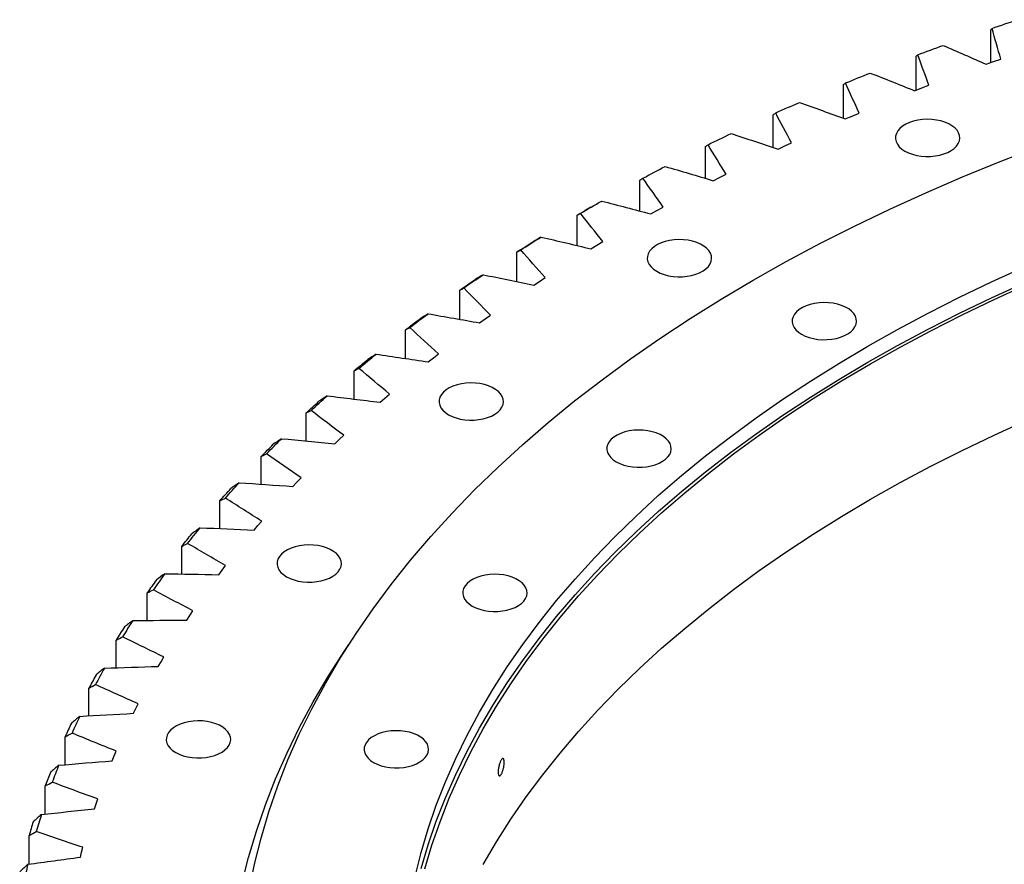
# Model space of a CAD drawing. Header units: millimetres. Extents: x 66 to 11122, y 38030 to 47056.
# Tile 11 of 17: x 6168 to 6672, y 42879 to 43312. Entities that reach past the tile are written whole.
import ezdxf

# ---------------------------------------------------------------- set-up
doc = ezdxf.new("R2010")
doc.units = ezdxf.units.MM
doc.header["$LTSCALE"] = 50

msp = doc.modelspace()

# ---------------------------------------------------------------- linework, layer by layer
at = {"color": 7, "linetype": 'Continuous', "lineweight": 25}
for p, q in [((6665.43, 43289.93), (6665.43, 43306.68)), ((6627.19, 43275.83), (6627.19, 43293.16)), ((6663.08, 43289.1), (6666.85, 43290.44)), ((6666.85, 43290.44), (6670.65, 43291.74)), ((6590.03, 43261.36), (6590.03, 43278.68)), ((6630.1, 43276.97), (6633.8, 43278.37)), ((6626.44, 43275.54), (6630.1, 43276.97)), ((6554, 43246.49), (6554, 43263.27)), ((6594.41, 43262.58), (6598, 43264.07)), ((6590.86, 43261.06), (6594.41, 43262.58)), ((6559.85, 43247.3), (6563.33, 43248.88)), ((6519.18, 43230.65), (6519.18, 43246.96)), ((6556.42, 43245.69), (6559.85, 43247.3)), ((6526.49, 43231.16), (6529.84, 43232.83)), ((6485.63, 43213.89), (6485.63, 43229.78)), ((6523.18, 43229.46), (6526.49, 43231.16)), ((6460.47, 43215.86), (6457.64, 43214.23)), ((6491.21, 43212.41), (6494.39, 43214.18)), ((6494.39, 43214.18), (6497.6, 43215.94)), ((6453.42, 43196.25), (6453.42, 43211.77)), ((6463.61, 43196.42), (6466.69, 43198.25)), ((6422.62, 43177.75), (6422.62, 43192.96)), ((6460.57, 43194.56), (6463.61, 43196.42)), ((6431.31, 43175.95), (6434.21, 43177.88)), ((6434.21, 43177.88), (6437.14, 43179.79)), ((6393.27, 43158.45), (6393.27, 43173.39)), ((6403.5, 43156.62), (6406.25, 43158.62)), ((6406.25, 43158.62), (6409.04, 43160.6)), ((6365.44, 43138.38), (6365.44, 43153.1)), ((6377.19, 43136.6), (6379.78, 43138.67)), ((6379.78, 43138.67), (6382.41, 43140.72)), ((6339.18, 43117.58), (6339.18, 43132.11)), ((6352.43, 43115.93), (6354.85, 43118.07)), ((6354.85, 43118.07), (6357.33, 43120.18)), ((6314.55, 43096.1), (6314.55, 43110.48)), ((6329.26, 43094.66), (6331.52, 43096.85)), ((6331.52, 43096.85), (6333.83, 43099.03)), ((6291.58, 43073.97), (6291.58, 43088.25)), ((6309.82, 43075.07), (6311.97, 43077.3)), ((6307.73, 43072.82), (6309.82, 43075.07)), ((6270.33, 43051.25), (6270.33, 43065.46)), ((6287.89, 43050.45), (6289.81, 43052.75)), ((6289.81, 43052.75), (6291.78, 43055.04)), ((6250.84, 43027.98), (6250.84, 43042.15)), ((6271.51, 43029.95), (6273.3, 43032.28)), ((6269.76, 43027.6), (6271.51, 43029.95)), ((6233.13, 43004.21), (6233.13, 43018.36)), ((6253.39, 43004.32), (6254.96, 43006.71)), ((6254.96, 43006.71), (6256.58, 43009.08)), ((6217.25, 42979.97), (6217.25, 42994.16)), ((6240.19, 42983.07), (6241.63, 42985.48)), ((6238.81, 42980.64), (6240.19, 42983.07)), ((6203.23, 42955.32), (6203.23, 42969.57)), ((6227.24, 42959.08), (6228.49, 42961.52)), ((6226.05, 42956.62), (6227.24, 42959.08)), ((6191.1, 42930.31), (6191.1, 42944.65)), ((6216.13, 42934.78), (6217.19, 42937.26)), ((6215.12, 42932.29), (6216.13, 42934.78)), ((6180.87, 42904.97), (6180.87, 42919.45)), ((6206.06, 42907.71), (6206.88, 42910.22)), ((6206.88, 42910.22), (6207.75, 42912.73)), ((6172.57, 42879.37), (6172.57, 42894.01)), ((6198.88, 42882.93), (6199.5, 42885.46)), ((6199.5, 42885.46), (6200.18, 42887.98))]:
    msp.add_line(p, q, dxfattribs=at)
at = {"color": 7, "linetype": 'Continuous', "lineweight": 25, "flags": 128}
for points in [[(6666.1, 43307.5), (6667.76, 43308.06), (6669.42, 43308.62), (6671.08, 43309.17), (6672.75, 43309.73), (6674.41, 43310.28), (6676.08, 43310.83), (6677.75, 43311.38), (6679.42, 43311.92)], [(6628.06, 43294), (6629.67, 43294.6), (6631.29, 43295.2), (6632.9, 43295.79), (6634.52, 43296.39), (6636.15, 43296.98), (6637.77, 43297.57), (6639.4, 43298.16), (6641.02, 43298.75)], [(6591.07, 43279.54), (6592.64, 43280.18), (6594.21, 43280.82), (6595.78, 43281.46), (6597.35, 43282.09), (6598.93, 43282.73), (6600.51, 43283.36), (6602.09, 43283.99), (6603.67, 43284.62)], [(6555.23, 43264.16), (6556.74, 43264.84), (6558.26, 43265.52), (6559.78, 43266.19), (6561.31, 43266.87), (6562.83, 43267.54), (6564.36, 43268.21), (6565.89, 43268.88), (6567.42, 43269.55)], [(6621.44, 43244.64), (6623.26, 43243.73), (6625.29, 43242.98), (6627.49, 43242.41), (6629.81, 43242.04), (6632.2, 43241.86), (6634.61, 43241.89), (6636.98, 43242.11), (6639.28, 43242.54), (6641.44, 43243.15), (6643.42, 43243.94), (6645.19, 43244.89), (6646.69, 43245.97), (6647.91, 43247.17), (6648.81, 43248.46), (6649.38, 43249.81), (6649.6, 43251.2), (6649.47, 43252.59), (6648.99, 43253.95), (6648.17, 43255.26), (6647.03, 43256.48), (6645.59, 43257.6), (6643.89, 43258.58), (6641.95, 43259.41), (6639.83, 43260.07), (6637.57, 43260.54), (6635.21, 43260.82), (6632.8, 43260.89), (6630.4, 43260.77), (6628.06, 43260.44), (6625.83, 43259.92), (6623.75, 43259.22), (6621.87, 43258.35), (6620.23, 43257.33), (6618.86, 43256.18), (6617.8, 43254.94), (6617.07, 43253.61), (6616.67, 43252.24), (6616.63, 43250.85), (6616.93, 43249.47), (6617.59, 43248.13), (6618.57, 43246.86), (6619.86, 43245.69), (6621.44, 43244.64)], [(6520.58, 43247.88), (6522.05, 43248.6), (6523.51, 43249.32), (6524.98, 43250.03), (6526.45, 43250.75), (6527.92, 43251.46), (6529.4, 43252.17), (6530.88, 43252.87), (6532.36, 43253.58)], [(6285.36, 42865.81), (6288.12, 42879.3), (6291.5, 42892.75), (6295.49, 42906.14), (6300.08, 42919.46), (6305.27, 42932.72), (6311.07, 42945.88), (6317.45, 42958.96), (6324.43, 42971.94), (6332, 42984.8), (6340.15, 42997.55), (6348.87, 43010.17), (6358.16, 43022.65), (6368.01, 43034.99), (6378.42, 43047.17), (6389.38, 43059.2), (6400.88, 43071.05), (6412.91, 43082.73), (6425.47, 43094.22), (6438.54, 43105.52), (6452.13, 43116.61), (6466.21, 43127.5), (6480.78, 43138.17), (6495.83, 43148.61), (6511.35, 43158.83), (6527.32, 43168.81), (6543.74, 43178.54), (6560.6, 43188.02), (6577.89, 43197.24), (6595.58, 43206.2), (6613.67, 43214.89), (6632.16, 43223.3), (6651.01, 43231.43), (6670.23, 43239.27), (6689.8, 43246.82)], [(6487.21, 43230.75), (6488.62, 43231.5), (6490.03, 43232.25), (6491.44, 43233), (6492.86, 43233.75), (6494.27, 43234.5), (6495.69, 43235.25), (6497.12, 43235.99), (6498.54, 43236.74)], [(6455.18, 43212.78), (6456.53, 43213.57), (6457.88, 43214.36), (6459.23, 43215.14), (6460.59, 43215.93), (6461.95, 43216.71), (6463.31, 43217.49), (6464.67, 43218.27), (6466.04, 43219.05)], [(6453.42, 43211.77), (6454.5, 43212.41), (6455.59, 43213.04), (6456.67, 43213.66), (6457.64, 43214.23)], [(6422.62, 43192.96), (6423.65, 43193.62), (6424.68, 43194.28), (6425.72, 43194.94), (6426.76, 43195.59), (6427.8, 43196.25), (6428.84, 43196.9), (6429.88, 43197.55), (6430.93, 43198.21)], [(6424.54, 43194.02), (6425.83, 43194.84), (6427.12, 43195.66), (6428.41, 43196.48), (6429.71, 43197.3), (6431.01, 43198.12), (6432.31, 43198.93), (6433.61, 43199.74), (6434.92, 43200.56)], [(6494.25, 43183.03), (6496.07, 43182.12), (6498.1, 43181.37), (6500.3, 43180.8), (6502.62, 43180.43), (6505.01, 43180.25), (6507.42, 43180.28), (6509.8, 43180.5), (6512.09, 43180.93), (6514.25, 43181.54), (6516.24, 43182.33), (6518, 43183.28), (6519.51, 43184.36), (6520.72, 43185.56), (6521.63, 43186.85), (6522.19, 43188.2), (6522.41, 43189.59), (6522.28, 43190.98), (6521.8, 43192.34), (6520.98, 43193.65), (6519.84, 43194.87), (6518.4, 43195.99), (6516.7, 43196.97), (6514.77, 43197.8), (6512.64, 43198.46), (6510.38, 43198.93), (6508.02, 43199.21), (6505.61, 43199.28), (6503.21, 43199.16), (6500.87, 43198.83), (6498.64, 43198.31), (6496.56, 43197.61), (6494.68, 43196.74), (6493.04, 43195.72), (6491.68, 43194.57), (6490.61, 43193.33), (6489.88, 43192), (6489.48, 43190.63), (6489.44, 43189.24), (6489.75, 43187.86), (6490.4, 43186.52), (6491.38, 43185.25), (6492.67, 43184.08), (6494.25, 43183.03)], [(6370.41, 42873.05), (6373.48, 42885.25), (6377.1, 42897.41), (6381.27, 42909.5), (6385.98, 42921.53), (6391.24, 42933.48), (6397.04, 42945.35), (6403.37, 42957.13), (6410.24, 42968.81), (6417.63, 42980.38), (6425.55, 42991.83), (6433.98, 43003.16), (6442.92, 43014.36), (6452.37, 43025.42), (6462.32, 43036.34), (6472.76, 43047.1), (6483.68, 43057.69), (6495.08, 43068.12), (6506.95, 43078.38), (6519.28, 43088.45), (6532.06, 43098.33), (6545.28, 43108.01), (6558.94, 43117.5), (6573.03, 43126.77), (6587.53, 43135.82), (6602.43, 43144.66), (6617.74, 43153.26), (6633.42, 43161.63), (6649.48, 43169.76), (6665.91, 43177.65), (6682.68, 43185.28)], [(6393.27, 43173.39), (6394.25, 43174.08), (6395.24, 43174.76), (6396.22, 43175.44), (6397.21, 43176.12), (6398.2, 43176.8), (6399.19, 43177.48), (6400.18, 43178.16), (6401.18, 43178.84)], [(6395.36, 43174.5), (6396.59, 43175.35), (6397.81, 43176.2), (6399.04, 43177.06), (6400.27, 43177.91), (6401.51, 43178.75), (6402.75, 43179.6), (6403.99, 43180.45), (6405.23, 43181.29)], [(6373.48, 42877.09), (6377.1, 42889.24), (6381.27, 42901.34), (6385.98, 42913.36), (6391.24, 42925.32), (6397.04, 42937.19), (6403.37, 42948.96), (6410.24, 42960.64), (6417.63, 42972.21), (6425.55, 42983.67), (6433.98, 42995), (6442.92, 43006.2), (6452.37, 43017.26), (6462.32, 43028.17), (6472.76, 43038.93), (6483.68, 43049.53), (6495.08, 43059.96), (6506.95, 43070.21), (6519.28, 43080.28), (6532.06, 43090.16), (6545.28, 43099.85), (6558.94, 43109.33), (6573.03, 43118.6), (6587.53, 43127.66), (6602.43, 43136.49), (6617.74, 43145.1), (6633.42, 43153.47), (6649.48, 43161.6), (6665.91, 43169.48), (6682.68, 43177.12)], [(6375.46, 42876.91), (6379.06, 42889.03), (6383.22, 42901.1), (6387.92, 42913.1), (6393.17, 42925.02), (6398.95, 42936.86), (6405.27, 42948.61), (6412.12, 42960.26), (6419.5, 42971.8), (6427.4, 42983.22), (6435.81, 42994.53), (6444.73, 43005.7), (6454.15, 43016.73), (6464.08, 43027.62), (6474.49, 43038.35), (6485.38, 43048.92), (6496.76, 43059.33), (6508.6, 43069.56), (6520.89, 43079.6), (6533.64, 43089.46), (6546.84, 43099.12), (6560.46, 43108.58), (6574.51, 43117.83), (6588.98, 43126.86), (6603.85, 43135.67), (6619.11, 43144.26), (6634.76, 43152.61), (6650.78, 43160.72), (6667.17, 43168.59), (6683.9, 43176.2)], [(6568.49, 43150.78), (6570.32, 43149.87), (6572.35, 43149.12), (6574.55, 43148.56), (6576.87, 43148.18), (6579.26, 43148), (6581.67, 43148.03), (6584.04, 43148.26), (6586.34, 43148.68), (6588.5, 43149.29), (6590.48, 43150.08), (6592.25, 43151.03), (6593.75, 43152.11), (6594.97, 43153.31), (6595.87, 43154.6), (6596.44, 43155.96), (6596.66, 43157.34), (6596.53, 43158.73), (6596.05, 43160.09), (6595.23, 43161.4), (6594.09, 43162.62), (6592.65, 43163.74), (6590.95, 43164.72), (6589.01, 43165.55), (6586.89, 43166.21), (6584.63, 43166.68), (6582.26, 43166.96), (6579.86, 43167.04), (6577.46, 43166.91), (6575.12, 43166.58), (6572.89, 43166.06), (6570.81, 43165.36), (6568.93, 43164.49), (6567.29, 43163.47), (6565.92, 43162.33), (6564.86, 43161.08), (6564.12, 43159.76), (6563.73, 43158.38), (6563.69, 43156.99), (6563.99, 43155.61), (6564.64, 43154.27), (6565.63, 43153.01), (6566.92, 43151.83), (6568.49, 43150.78)], [(6365.44, 43153.1), (6366.37, 43153.8), (6367.3, 43154.51), (6368.23, 43155.22), (6369.17, 43155.92), (6370.11, 43156.63), (6371.04, 43157.33), (6371.98, 43158.03), (6372.93, 43158.74)], [(6367.7, 43154.25), (6368.85, 43155.14), (6370.02, 43156.02), (6371.18, 43156.9), (6372.34, 43157.78), (6373.51, 43158.66), (6374.69, 43159.54), (6375.86, 43160.42), (6377.04, 43161.29)], [(6339.18, 43132.11), (6340.06, 43132.84), (6340.94, 43133.57), (6341.81, 43134.3), (6342.69, 43135.03), (6343.58, 43135.76), (6344.46, 43136.49), (6345.34, 43137.21), (6346.23, 43137.94)], [(6341.6, 43133.33), (6342.69, 43134.24), (6343.78, 43135.15), (6344.87, 43136.07), (6345.97, 43136.97), (6347.07, 43137.88), (6348.18, 43138.79), (6349.28, 43139.7), (6350.39, 43140.6)], [(6387.52, 43109.6), (6389.35, 43108.69), (6391.38, 43107.95), (6393.58, 43107.38), (6395.9, 43107), (6398.29, 43106.83), (6400.7, 43106.85), (6403.07, 43107.08), (6405.37, 43107.5), (6407.53, 43108.12), (6409.51, 43108.91), (6411.28, 43109.85), (6412.78, 43110.94), (6414, 43112.14), (6414.9, 43113.43), (6415.47, 43114.78), (6415.69, 43116.16), (6415.56, 43117.55), (6415.08, 43118.91), (6414.26, 43120.22), (6413.12, 43121.45), (6411.68, 43122.56), (6409.98, 43123.55), (6408.04, 43124.38), (6405.92, 43125.03), (6403.66, 43125.51), (6401.3, 43125.78), (6398.89, 43125.86), (6396.49, 43125.73), (6394.15, 43125.41), (6391.92, 43124.89), (6389.84, 43124.18), (6387.96, 43123.31), (6386.32, 43122.3), (6384.95, 43121.15), (6383.89, 43119.9), (6383.15, 43118.58), (6382.76, 43117.21), (6382.72, 43115.82), (6383.02, 43114.44), (6383.68, 43113.1), (6384.66, 43111.83), (6385.95, 43110.65), (6387.52, 43109.6)], [(6317.12, 43111.76), (6318.14, 43112.7), (6319.16, 43113.64), (6320.18, 43114.58), (6321.21, 43115.52), (6322.24, 43116.45), (6323.27, 43117.39), (6324.31, 43118.32), (6325.35, 43119.25)], [(6314.55, 43110.48), (6315.37, 43111.24), (6316.19, 43111.99), (6317.01, 43112.74), (6317.83, 43113.49), (6318.66, 43114.24), (6319.49, 43114.99), (6320.32, 43115.73), (6321.15, 43116.48)], [(6405.27, 42879.2), (6412.12, 42890.85), (6419.5, 42902.39), (6427.4, 42913.82), (6435.81, 42925.12), (6444.73, 42936.29), (6454.15, 42947.33), (6464.08, 42958.21), (6474.49, 42968.95), (6485.38, 42979.52), (6496.76, 42989.92), (6508.6, 43000.15), (6520.89, 43010.2), (6533.64, 43020.05), (6546.84, 43029.72), (6560.46, 43039.17), (6574.51, 43048.42), (6588.98, 43057.46), (6603.85, 43066.27), (6619.11, 43074.85), (6634.76, 43083.2), (6650.78, 43091.31), (6667.17, 43099.18), (6683.9, 43106.8)], [(6473.54, 43085.45), (6475.36, 43084.54), (6477.39, 43083.79), (6479.59, 43083.23), (6481.91, 43082.85), (6484.3, 43082.67), (6486.71, 43082.7), (6489.08, 43082.93), (6491.38, 43083.35), (6493.54, 43083.96), (6495.52, 43084.75), (6497.29, 43085.7), (6498.79, 43086.78), (6500.01, 43087.98), (6500.91, 43089.27), (6501.48, 43090.63), (6501.7, 43092.01), (6501.57, 43093.4), (6501.09, 43094.76), (6500.27, 43096.07), (6499.13, 43097.29), (6497.69, 43098.41), (6495.99, 43099.39), (6494.05, 43100.22), (6491.93, 43100.88), (6489.67, 43101.35), (6487.31, 43101.63), (6484.9, 43101.71), (6482.5, 43101.58), (6480.16, 43101.25), (6477.93, 43100.73), (6475.85, 43100.03), (6473.97, 43099.16), (6472.33, 43098.14), (6470.96, 43097), (6469.9, 43095.75), (6469.17, 43094.43), (6468.77, 43093.05), (6468.73, 43091.66), (6469.03, 43090.28), (6469.69, 43088.95), (6470.67, 43087.68), (6471.96, 43086.5), (6473.54, 43085.45)], [(6294.3, 43089.6), (6295.25, 43090.56), (6296.2, 43091.53), (6297.15, 43092.49), (6298.1, 43093.45), (6299.06, 43094.41), (6300.02, 43095.37), (6300.99, 43096.33), (6301.96, 43097.29)], [(6291.58, 43088.25), (6292.34, 43089.02), (6293.11, 43089.79), (6293.87, 43090.57), (6294.64, 43091.34), (6295.4, 43092.11), (6296.17, 43092.87), (6296.95, 43093.64), (6297.72, 43094.41)], [(6270.33, 43065.46), (6271.03, 43066.25), (6271.74, 43067.04), (6272.44, 43067.83), (6273.15, 43068.62), (6273.85, 43069.41), (6274.57, 43070.19), (6275.28, 43070.98), (6275.99, 43071.77)], [(6273.19, 43066.88), (6274.06, 43067.86), (6274.94, 43068.85), (6275.82, 43069.84), (6276.7, 43070.82), (6277.58, 43071.8), (6278.47, 43072.79), (6279.36, 43073.77), (6280.26, 43074.75)], [(6253.83, 43043.64), (6254.63, 43044.65), (6255.43, 43045.66), (6256.23, 43046.66), (6257.04, 43047.67), (6257.84, 43048.68), (6258.66, 43049.68), (6259.47, 43050.68), (6260.29, 43051.69)], [(6250.84, 43042.15), (6251.47, 43042.95), (6252.12, 43043.76), (6252.76, 43044.57), (6253.41, 43045.37), (6254.05, 43046.18), (6254.7, 43046.99), (6255.36, 43047.79), (6256.01, 43048.59)], [(6304.51, 43026.59), (6306.33, 43025.69), (6308.36, 43024.94), (6310.56, 43024.37), (6312.88, 43024), (6315.27, 43023.82), (6317.68, 43023.84), (6320.06, 43024.07), (6322.35, 43024.5), (6324.51, 43025.11), (6326.5, 43025.9), (6328.26, 43026.85), (6329.77, 43027.93), (6330.99, 43029.13), (6331.89, 43030.42), (6332.45, 43031.77), (6332.67, 43033.16), (6332.54, 43034.54), (6332.06, 43035.91), (6331.24, 43037.22), (6330.1, 43038.44), (6328.66, 43039.56), (6326.96, 43040.54), (6325.03, 43041.37), (6322.91, 43042.03), (6320.64, 43042.5), (6318.28, 43042.78), (6315.87, 43042.85), (6313.48, 43042.73), (6311.13, 43042.4), (6308.9, 43041.88), (6306.82, 43041.18), (6304.94, 43040.31), (6303.3, 43039.29), (6301.94, 43038.14), (6300.87, 43036.89), (6300.14, 43035.57), (6299.74, 43034.2), (6299.7, 43032.81), (6300.01, 43031.43), (6300.66, 43030.09), (6301.64, 43028.82), (6302.93, 43027.65), (6304.51, 43026.59)], [(6399.67, 43011.59), (6401.49, 43010.68), (6403.53, 43009.94), (6405.73, 43009.37), (6408.05, 43008.99), (6410.43, 43008.82), (6412.84, 43008.84), (6415.22, 43009.07), (6417.51, 43009.5), (6419.67, 43010.11), (6421.66, 43010.9), (6423.42, 43011.84), (6424.93, 43012.93), (6426.15, 43014.13), (6427.05, 43015.42), (6427.62, 43016.77), (6427.84, 43018.15), (6427.7, 43019.54), (6427.22, 43020.91), (6426.4, 43022.21), (6425.26, 43023.44), (6423.83, 43024.55), (6422.12, 43025.54), (6420.19, 43026.37), (6418.07, 43027.03), (6415.8, 43027.5), (6413.44, 43027.78), (6411.04, 43027.85), (6408.64, 43027.73), (6406.3, 43027.4), (6404.06, 43026.88), (6401.98, 43026.17), (6400.1, 43025.31), (6398.46, 43024.29), (6397.1, 43023.14), (6396.04, 43021.89), (6395.3, 43020.57), (6394.91, 43019.2), (6394.86, 43017.81), (6395.17, 43016.43), (6395.82, 43015.09), (6396.8, 43013.82), (6398.1, 43012.65), (6399.67, 43011.59)], [(6281.68, 42869.26), (6285.08, 42882.8), (6289.1, 42896.29), (6293.72, 42909.71), (6298.95, 42923.06), (6304.79, 42936.32), (6311.22, 42949.49), (6318.25, 42962.56), (6325.87, 42975.52), (6334.08, 42988.36), (6336.42, 42991.84)], [(6247.72, 42936.53), (6249.55, 42935.62), (6251.58, 42934.87), (6253.78, 42934.31), (6256.1, 42933.93), (6258.49, 42933.75), (6260.89, 42933.78), (6263.27, 42934), (6265.56, 42934.43), (6267.73, 42935.04), (6269.71, 42935.83), (6271.48, 42936.78), (6272.98, 42937.86), (6274.2, 42939.06), (6275.1, 42940.35), (6275.67, 42941.7), (6275.89, 42943.09), (6275.75, 42944.48), (6275.27, 42945.84), (6274.45, 42947.15), (6273.31, 42948.37), (6271.88, 42949.49), (6270.17, 42950.47), (6268.24, 42951.3), (6266.12, 42951.96), (6263.85, 42952.43), (6261.49, 42952.71), (6259.09, 42952.79), (6256.69, 42952.66), (6254.35, 42952.33), (6252.11, 42951.81), (6250.04, 42951.11), (6248.16, 42950.24), (6246.52, 42949.22), (6245.15, 42948.08), (6244.09, 42946.83), (6243.35, 42945.5), (6242.96, 42944.13), (6242.91, 42942.74), (6243.22, 42941.36), (6243.87, 42940.02), (6244.86, 42938.75), (6246.15, 42937.58), (6247.72, 42936.53)], [(6349.14, 42931.45), (6350.97, 42930.54), (6353, 42929.8), (6355.2, 42929.23), (6357.52, 42928.86), (6359.91, 42928.68), (6362.32, 42928.7), (6364.69, 42928.93), (6366.99, 42929.36), (6369.15, 42929.97), (6371.13, 42930.76), (6372.9, 42931.7), (6374.4, 42932.79), (6375.62, 42933.99), (6376.52, 42935.28), (6377.09, 42936.63), (6377.31, 42938.02), (6377.18, 42939.4), (6376.7, 42940.77), (6375.88, 42942.07), (6374.74, 42943.3), (6373.3, 42944.41), (6371.6, 42945.4), (6369.66, 42946.23), (6367.54, 42946.89), (6365.28, 42947.36), (6362.92, 42947.64), (6360.51, 42947.71), (6358.11, 42947.59), (6355.77, 42947.26), (6353.54, 42946.74), (6351.46, 42946.04), (6349.58, 42945.17), (6347.94, 42944.15), (6346.57, 42943), (6345.51, 42941.75), (6344.77, 42940.43), (6344.38, 42939.06), (6344.34, 42937.67), (6344.64, 42936.29), (6345.3, 42934.95), (6346.28, 42933.68), (6347.57, 42932.51), (6349.14, 42931.45)]]:
    msp.add_lwpolyline(points, dxfattribs=at)
at = {"color": 7, "linetype": 'Continuous', "lineweight": 25}
for centre, radius, start, end in [((6643.12, 42736.45), 495.88, 143.9693, 145.1327), ((6641, 42732.93), 497.83, 144.0868, 145.0153), ((6612.93, 42751.7), 464.05, 147.5285, 148.5016), ((6615.15, 42755.15), 462.23, 147.4054, 148.6247), ((6587.28, 42766.65), 434.36, 151.1319, 152.1489), ((6589.6, 42770.03), 432.66, 151.0033, 152.2775), ((6564.39, 42778.07), 408.77, 154.893, 155.952), ((6566.8, 42781.42), 407.17, 154.7591, 156.0859), ((6547.05, 42789.67), 385.76, 158.6646, 160.04), ((6544.56, 42786.36), 387.28, 158.8034, 159.9012), ((6530.62, 42795.24), 368.41, 162.7065, 164.1248), ((6528.06, 42791.95), 369.85, 162.8496, 163.9816), ((6517.71, 42798.6), 355.07, 166.8662, 168.3198)]:
    msp.add_arc(centre, radius, start, end, dxfattribs=at)
for points in [[(6665.43, 43306.68), (6665.65, 43306.96), (6665.88, 43307.23), (6666.1, 43307.5)], [(6670.65, 43291.74), (6669.08, 43296.99), (6667.56, 43302.24), (6666.1, 43307.5)], [(6641.02, 43298.75), (6648.41, 43295.56), (6655.76, 43292.34), (6663.08, 43289.1)], [(6627.19, 43293.16), (6627.48, 43293.44), (6627.77, 43293.72), (6628.06, 43294)], [(6633.8, 43278.37), (6631.83, 43283.57), (6629.91, 43288.78), (6628.06, 43294)], [(6603.67, 43284.62), (6611.29, 43281.62), (6618.88, 43278.59), (6626.44, 43275.54)], [(6590.03, 43278.68), (6590.37, 43278.96), (6590.72, 43279.25), (6591.07, 43279.54)], [(6598, 43264.07), (6595.64, 43269.22), (6593.33, 43274.38), (6591.07, 43279.54)], [(6567.42, 43269.55), (6575.27, 43266.75), (6583.08, 43263.92), (6590.86, 43261.06)], [(6554, 43263.27), (6554.41, 43263.56), (6554.82, 43263.86), (6555.23, 43264.16)], [(6563.33, 43248.88), (6560.57, 43253.96), (6557.87, 43259.06), (6555.23, 43264.16)], [(6532.36, 43253.58), (6540.41, 43250.98), (6548.43, 43248.35), (6556.42, 43245.69)], [(6519.18, 43246.96), (6519.64, 43247.27), (6520.11, 43247.58), (6520.58, 43247.88)], [(6529.84, 43232.83), (6526.7, 43237.83), (6523.61, 43242.85), (6520.58, 43247.88)], [(6498.54, 43236.74), (6506.78, 43234.34), (6515, 43231.92), (6523.18, 43229.46)], [(6485.63, 43229.78), (6486.16, 43230.1), (6486.68, 43230.43), (6487.21, 43230.75)], [(6497.6, 43215.94), (6494.09, 43220.86), (6490.62, 43225.8), (6487.21, 43230.75)], [(6466.04, 43219.05), (6474.46, 43216.87), (6482.85, 43214.65), (6491.21, 43212.41)], [(6453.42, 43211.77), (6454.01, 43212.11), (6454.59, 43212.44), (6455.18, 43212.78)], [(6466.69, 43198.25), (6462.8, 43203.08), (6458.96, 43207.92), (6455.18, 43212.78)], [(6434.92, 43200.56), (6433.59, 43199.77), (6432.26, 43198.99), (6430.93, 43198.21)], [(6434.92, 43200.56), (6443.49, 43198.59), (6452.04, 43196.59), (6460.57, 43194.56)], [(6422.62, 43192.96), (6423.26, 43193.32), (6423.9, 43193.67), (6424.54, 43194.02)], [(6437.14, 43179.79), (6432.89, 43184.52), (6428.69, 43189.26), (6424.54, 43194.02)], [(6405.23, 43181.29), (6403.88, 43180.48), (6402.53, 43179.66), (6401.18, 43178.84)], [(6405.23, 43181.29), (6413.94, 43179.54), (6422.64, 43177.76), (6431.31, 43175.95)], [(6393.27, 43173.39), (6393.97, 43173.76), (6394.66, 43174.13), (6395.36, 43174.5)], [(6409.04, 43160.6), (6404.43, 43165.22), (6399.87, 43169.85), (6395.36, 43174.5)], [(6377.04, 43161.29), (6375.67, 43160.44), (6374.3, 43159.59), (6372.93, 43158.74)], [(6377.04, 43161.29), (6385.88, 43159.77), (6394.7, 43158.21), (6403.5, 43156.62)], [(6365.44, 43153.1), (6366.19, 43153.48), (6366.94, 43153.87), (6367.7, 43154.25)], [(6382.41, 43140.72), (6377.46, 43145.22), (6372.56, 43149.73), (6367.7, 43154.25)], [(6350.39, 43140.6), (6349.01, 43139.71), (6347.62, 43138.83), (6346.23, 43137.94)], [(6350.39, 43140.6), (6359.34, 43139.3), (6368.27, 43137.97), (6377.19, 43136.6)], [(6339.18, 43132.11), (6339.99, 43132.52), (6340.79, 43132.92), (6341.6, 43133.33)], [(6357.33, 43120.18), (6352.04, 43124.55), (6346.8, 43128.93), (6341.6, 43133.33)], [(6325.35, 43119.25), (6323.95, 43118.33), (6322.55, 43117.41), (6321.15, 43116.48)], [(6325.35, 43119.25), (6334.39, 43118.18), (6343.41, 43117.07), (6352.43, 43115.93)], [(6314.55, 43110.48), (6315.4, 43110.91), (6316.26, 43111.34), (6317.12, 43111.76)], [(6333.83, 43099.03), (6328.22, 43103.25), (6322.64, 43107.5), (6317.12, 43111.76)], [(6301.96, 43097.29), (6300.54, 43096.33), (6299.13, 43095.37), (6297.72, 43094.41)], [(6301.96, 43097.29), (6311.07, 43096.44), (6320.17, 43095.57), (6329.26, 43094.66)], [(6291.58, 43088.25), (6292.49, 43088.7), (6293.39, 43089.15), (6294.3, 43089.6)], [(6311.97, 43077.3), (6306.04, 43081.38), (6300.15, 43085.48), (6294.3, 43089.6)], [(6280.26, 43074.75), (6278.84, 43073.76), (6277.41, 43072.76), (6275.99, 43071.77)], [(6280.26, 43074.75), (6289.42, 43074.14), (6298.58, 43073.49), (6307.73, 43072.82)], [(6270.33, 43065.46), (6271.28, 43065.93), (6272.24, 43066.4), (6273.19, 43066.88)], [(6291.78, 43055.04), (6285.54, 43058.96), (6279.35, 43062.91), (6273.19, 43066.88)], [(6260.29, 43051.69), (6258.86, 43050.66), (6257.44, 43049.63), (6256.01, 43048.59)], [(6260.29, 43051.69), (6269.49, 43051.31), (6278.69, 43050.9), (6287.89, 43050.45)], [(6250.84, 43042.15), (6251.83, 43042.64), (6252.83, 43043.14), (6253.83, 43043.64)], [(6273.3, 43032.28), (6266.77, 43036.05), (6260.28, 43039.83), (6253.83, 43043.64)], [(6242.1, 43028.14), (6240.67, 43027.07), (6239.24, 43026), (6237.81, 43024.94)], [(6242.1, 43028.14), (6251.32, 43027.99), (6260.54, 43027.81), (6269.76, 43027.6)], [(6233.13, 43018.36), (6234.17, 43018.89), (6235.22, 43019.41), (6236.26, 43019.93)], [(6256.58, 43009.08), (6249.77, 43012.68), (6242.99, 43016.29), (6236.26, 43019.93)], [(6225.72, 43004.15), (6224.29, 43003.05), (6222.86, 43001.94), (6221.43, 43000.84)], [(6225.72, 43004.15), (6234.94, 43004.24), (6244.17, 43004.3), (6253.39, 43004.32)], [(6217.25, 42994.16), (6218.34, 42994.71), (6219.42, 42995.26), (6220.51, 42995.81)], [(6241.63, 42985.48), (6234.55, 42988.9), (6227.51, 42992.34), (6220.51, 42995.81)], [(6211.18, 42979.77), (6220.39, 42980.09), (6229.6, 42980.38), (6238.81, 42980.64)], [(6211.18, 42979.77), (6209.75, 42978.63), (6208.32, 42977.49), (6206.89, 42976.35)], [(6203.23, 42969.57), (6204.36, 42970.15), (6205.48, 42970.72), (6206.61, 42971.3)], [(6228.49, 42961.52), (6221.16, 42964.76), (6213.87, 42968.02), (6206.61, 42971.3)], [(6198.51, 42955.05), (6207.68, 42955.6), (6216.86, 42956.13), (6226.05, 42956.62)], [(6198.51, 42955.05), (6197.08, 42953.87), (6195.66, 42952.7), (6194.24, 42951.52)], [(6191.1, 42944.65), (6192.26, 42945.26), (6193.42, 42945.86), (6194.58, 42946.47)], [(6217.19, 42937.26), (6209.63, 42940.3), (6202.09, 42943.37), (6194.58, 42946.47)], [(6187.73, 42930.02), (6186.31, 42928.81), (6184.9, 42927.6), (6183.48, 42926.39)], [(6187.73, 42930.02), (6196.85, 42930.81), (6205.98, 42931.57), (6215.12, 42932.29)], [(6180.87, 42919.45), (6182.07, 42920.08), (6183.26, 42920.72), (6184.46, 42921.36)], [(6207.75, 42912.73), (6199.96, 42915.58), (6192.2, 42918.45), (6184.46, 42921.36)], [(6178.86, 42904.75), (6177.46, 42903.51), (6176.06, 42902.26), (6174.65, 42901.01)], [(6178.86, 42904.75), (6187.92, 42905.77), (6196.99, 42906.76), (6206.06, 42907.71)], [(6172.57, 42894.01), (6173.8, 42894.68), (6175.03, 42895.34), (6176.26, 42896.01)], [(6200.18, 42887.98), (6192.18, 42890.63), (6184.21, 42893.31), (6176.26, 42896.01)], [(6171.93, 42879.28), (6180.9, 42880.53), (6189.88, 42881.74), (6198.88, 42882.93)], [(6171.93, 42879.28), (6170.54, 42878), (6169.15, 42876.72), (6167.76, 42875.43)]]:
    msp.add_open_spline(points, degree=3, dxfattribs=at)
msp.add_open_spline([(6416.07, 42931.44), (6416.07, 42931.2), (6416.06, 42930.95), (6416.03, 42930.41), (6416, 42930.13), (6415.92, 42929.57), (6415.87, 42929.28), (6415.76, 42928.7), (6415.69, 42928.41), (6415.55, 42927.85), (6415.47, 42927.57), (6415.3, 42927.04), (6415.21, 42926.78), (6415.02, 42926.31), (6414.92, 42926.08), (6414.73, 42925.67), (6414.63, 42925.49), (6414.42, 42925.17), (6414.32, 42925.03), (6414.13, 42924.81), (6414.03, 42924.73), (6413.85, 42924.62), (6413.76, 42924.59), (6413.59, 42924.59), (6413.51, 42924.62), (6413.37, 42924.74), (6413.31, 42924.82), (6413.2, 42925.04), (6413.15, 42925.18), (6413.07, 42925.5), (6413.05, 42925.68), (6413.01, 42926.09), (6413, 42926.32), (6413, 42926.8), (6413.01, 42927.05), (6413.04, 42927.59), (6413.07, 42927.87), (6413.15, 42928.43), (6413.2, 42928.72), (6413.31, 42929.3), (6413.37, 42929.59), (6413.51, 42930.15), (6413.59, 42930.43), (6413.75, 42930.97), (6413.84, 42931.22), (6414.03, 42931.7), (6414.13, 42931.93), (6414.32, 42932.33), (6414.42, 42932.52), (6414.62, 42932.84), (6414.72, 42932.97), (6414.92, 42933.19), (6415.02, 42933.28), (6415.21, 42933.39), (6415.3, 42933.42), (6415.47, 42933.41), (6415.55, 42933.39), (6415.69, 42933.27), (6415.75, 42933.19), (6415.87, 42932.96), (6415.92, 42932.83), (6415.99, 42932.51), (6416.02, 42932.32), (6416.06, 42931.91), (6416.07, 42931.69), (6416.07, 42931.44)], degree=3, knots=[0, 0, 0, 0, 0.03125, 0.03125, 0.0625, 0.0625, 0.09375, 0.09375, 0.125, 0.125, 0.15625, 0.15625, 0.1875, 0.1875, 0.21875, 0.21875, 0.25, 0.25, 0.28125, 0.28125, 0.3125, 0.3125, 0.34375, 0.34375, 0.375, 0.375, 0.40625, 0.40625, 0.4375, 0.4375, 0.46875, 0.46875, 0.5, 0.5, 0.53125, 0.53125, 0.5625, 0.5625, 0.59375, 0.59375, 0.625, 0.625, 0.65625, 0.65625, 0.6875, 0.6875, 0.71875, 0.71875, 0.75, 0.75, 0.78125, 0.78125, 0.8125, 0.8125, 0.84375, 0.84375, 0.875, 0.875, 0.90625, 0.90625, 0.9375, 0.9375, 0.96875, 0.96875, 1, 1, 1, 1], dxfattribs=at)

doc.saveas('drawing.dxf')
